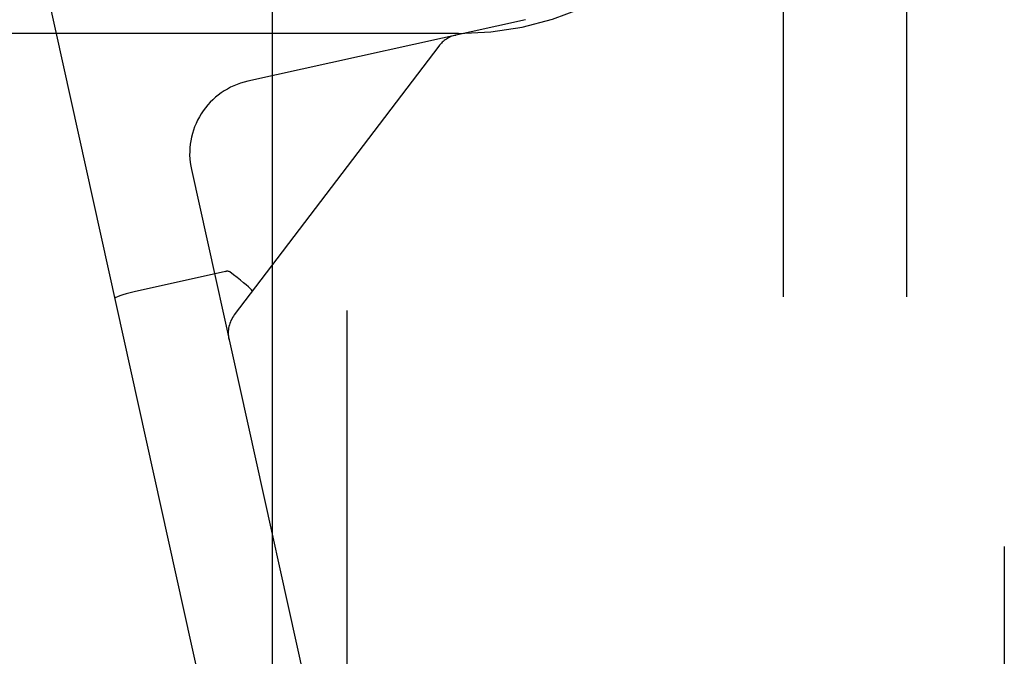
# Model space of a CAD drawing. Header units: inches. Extents: x 0 to 218, y 0 to 141.
# Tile 82 of 114: x 119.892 to 120.889, y 52.347 to 52.991. Entities that reach past the tile are written whole.
import ezdxf

# ---------------------------------------------------------------- set-up
doc = ezdxf.new("R2010")
doc.units = ezdxf.units.IN
doc.header["$LTSCALE"] = 11.987179
doc.header["$MEASUREMENT"] = 0
doc.linetypes.add('HIDDEN', pattern=[0.2, 0.1, -0.1])
doc.layers.add('DEFAULT_2', color=8, linetype='HIDDEN')

msp = doc.modelspace()

# ---------------------------------------------------------------- linework, layer by layer
at = {"layer": 'DEFAULT_2', "color": 8, "linetype": 'HIDDEN'}
for p, q in [((120.88937, 54.85547), (120.88937, 50.42097)), ((119.94937, 50.73379), (119.94937, 54.10879)), ((120.66537, 53.90946), (120.66537, 50.4403)), ((120.79037, 53.90946), (120.79037, 50.4403)), ((120.14788, 53.3457), (120.14788, 51.49689)), ((120.22398, 51.49821), (120.22398, 53.34438)), ((119.91066, 53.06105), (120.15829, 51.94315)), ((120.40446, 52.99119), (120.12327, 52.92891)), ((120.33687, 52.97729), (119.36687, 52.97729)), ((120.33344, 52.97546), (120.33373, 52.97552)), ((120.33351, 52.97547), (120.33375, 52.97553)), ((120.33415, 52.97562), (120.33356, 52.97548)), ((120.33356, 52.97548), (120.33415, 52.97562)), ((120.31677, 52.96449), (120.10973, 52.69236)), ((120.06627, 52.83946), (120.25983, 51.96564)), ((120.10085, 52.7364), (120.0174, 52.71792)), ((120.10085, 52.7364), (120.10166, 52.73655)), ((120.12793, 52.7169), (120.1272, 52.71775)), ((120.12807, 52.71648), (120.12793, 52.7169)), ((120.10431, 52.66771), (120.10419, 52.66831)), ((120.10419, 52.66831), (120.10423, 52.66809))]:
    msp.add_line(p, q, dxfattribs=at)
for points in [[(120.10515, 52.7359), (120.10456, 52.73625), (120.10391, 52.73648), (120.10319, 52.7366), (120.10244, 52.73662), (120.10166, 52.73655), (120.10085, 52.7364)], [(120.1272, 52.71775), (120.1259, 52.71903), (120.12407, 52.72069), (120.12174, 52.7227), (120.11897, 52.72501), (120.11586, 52.72754), (120.11246, 52.73024), (120.10886, 52.73305), (120.10515, 52.7359)], [(120.0174, 52.71792), (120.01285, 52.71688), (120.00841, 52.7158), (120.00419, 52.71472), (120.0003, 52.71365), (119.99685, 52.71263), (119.99393, 52.71168), (119.99159, 52.71083), (119.9899, 52.71009), (119.98891, 52.7095), (119.98864, 52.70904)]]:
    msp.add_lwpolyline(points, dxfattribs=at)
for centre, radius, start, end in [((120.33687, 53.29629), 0.319, 270, 360), ((120.34064, 52.94633), 0.03, 102.49, 142.73553), ((120.13949, 52.85568), 0.075, 102.49, 192.49), ((120.1336, 52.6742), 0.03, 142.73553, 192.49)]:
    msp.add_arc(centre, radius, start, end, dxfattribs=at)

doc.saveas('drawing.dxf')
